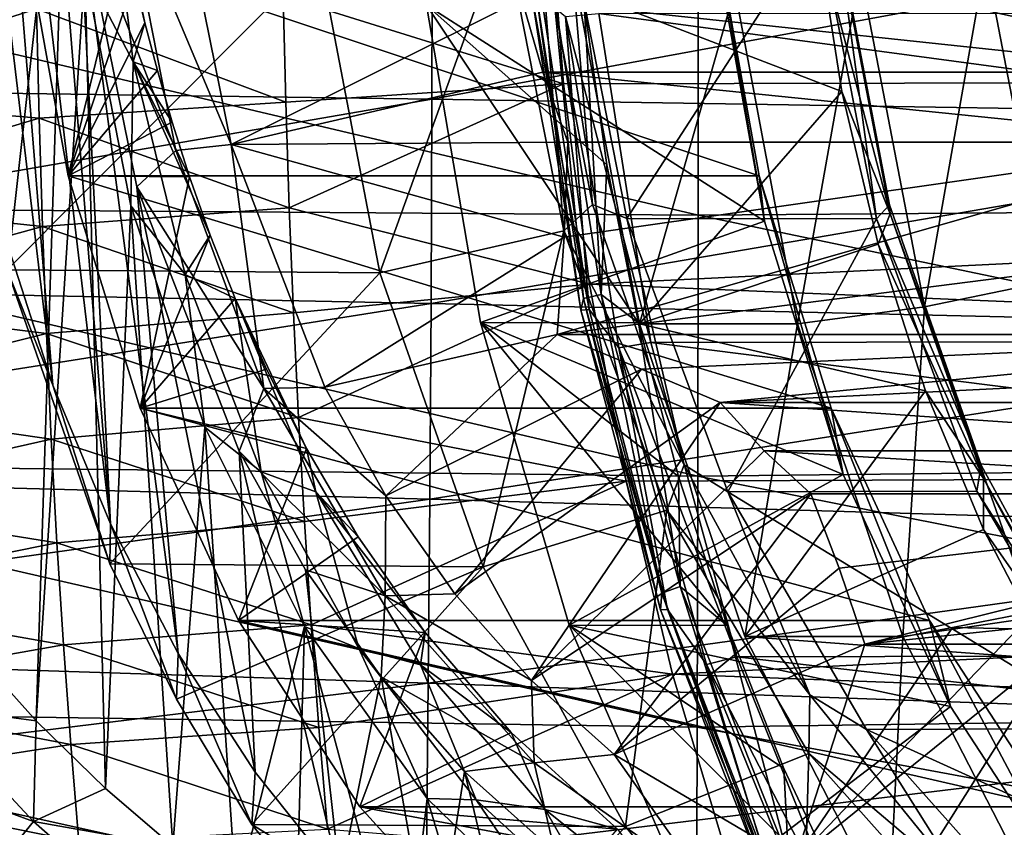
# Model space of a CAD drawing. Header units: metres. Extents: x -35 to 77, y -25 to 25.
# Tile 34 of 256: x -1.99 to 2.42, y -5.15 to -1.53. Entities that reach past the tile are written whole.
import ezdxf

# ---------------------------------------------------------------- set-up
doc = ezdxf.new("R2010")
doc.units = ezdxf.units.M
doc.layers.add('solid_500435', color=7, linetype='CONTINUOUS')

msp = doc.modelspace()

# ---------------------------------------------------------------- linework, layer by layer
at = {"layer": 'solid_500435'}
for points in [[(-1.580331, -3.790331, 6.530511), (-2.235022, 1.699468, 7.185203), (-2.083113, 2.388151, 7.033294)], [(-1.720608, -1.000803, 6.670788), (-1.580331, -3.790331, 6.530511), (-2.083113, 2.388151, 7.033294)], [(-1.838683, -3.168733, 6.788864), (-2.334925, 0.992428, 7.285106), (-2.235022, 1.699468, 7.185203)], [(-1.580331, -3.790331, 6.530511), (-1.838683, -3.168733, 6.788864), (-2.235022, 1.699468, 7.185203)], [(-1.838683, -3.168733, 6.788864), (-2.048816, -2.515105, 6.998997), (-2.334925, 0.992428, 7.285106)], [(19.535913, -1.782842, 37.032627), (19.445436, 0, 37.123108), (0.377111, -0.912021, 18.007666)], [(-3.526609, -1.824704, 9.11589), (-3.657759, -1.220413, 9.269419), (-1.768643, -0.209198, 7.41775)], [(-3.30804, -2.490993, 8.872646), (-3.526609, -1.824704, 9.11589), (-1.768643, -0.209198, 7.41775)], [(-3.158542, -2.843615, 8.71009), (-3.30804, -2.490993, 8.872646), (-1.768643, -0.209198, 7.41775)], [(-2.979043, -3.206038, 8.51717), (-3.158542, -2.843615, 8.71009), (-1.768643, -0.209198, 7.41775)], [(-2.766849, -3.575049, 8.29131), (-2.979043, -3.206038, 8.51717), (-1.768643, -0.209198, 7.41775)], [(-2.514502, -3.95102, 8.02504), (-2.766849, -3.575049, 8.29131), (-1.768643, -0.209198, 7.41775)], [(-2.227331, -4.32167, 7.724144), (-2.514502, -3.95102, 8.02504), (-1.768643, -0.209198, 7.41775)], [(-1.913185, -4.671844, 7.397029), (-2.227331, -4.32167, 7.724144), (-1.768643, -0.209198, 7.41775)], [(-1.694274, -1.307216, 7.302719), (-1.913185, -4.671844, 7.397029), (-1.768643, -0.209198, 7.41775)], [(-1.59575, -0.743012, 7.252604), (-1.478656, -1.720614, 7.097394), (-1.694274, -1.307216, 7.302719)], [(-1.425795, -1.546751, 7.082649), (-1.478656, -1.720614, 7.097394), (-1.59575, -0.743012, 7.252604)], [(-1.472809, -1.350406, 7.129663), (-1.425795, -1.546751, 7.082649), (-1.59575, -0.743012, 7.252604)], [(-4.88274, -0.915479, -7.483496), (-4.88391, -1.823077, -7.312884), (-0.139141, -0.948923, -7.864017)], [(-1.516049, -0.957761, 6.514418), (-1.277243, -0.917652, 6.416893), (-1.040313, -2.091917, 6.179963)], [(-1.040313, -2.091917, 6.179963), (-1.277243, -0.917652, 6.416893), (0.260711, -1.441242, 5.914215)], [(-0.806391, -1.427467, 16.693401), (0.447659, -1.81918, 17.937117), (0.377111, -0.912021, 18.007666)], [(19.535913, -1.782842, 37.032627), (0.377111, -0.912021, 18.007666), (0.447659, -1.81918, 17.937117)], [(-4.88391, -1.823077, -7.312884), (-0.141243, -1.888648, -7.687071), (-0.139141, -0.948923, -7.864017)], [(-1.516049, -0.957761, 6.514418), (-1.287493, -2.117548, 6.285861), (-1.720608, -1.000803, 6.670788)], [(-1.516049, -0.957761, 6.514418), (-1.040313, -2.091917, 6.179963), (-1.287493, -2.117548, 6.285861)], [(4.74896, -0.988799, -8.193826), (-0.139141, -0.948923, -7.864017), (-0.141243, -1.888648, -7.687071)], [(-1.720608, -1.000803, 6.670788), (-1.277108, -4.370461, 6.227289), (-1.580331, -3.790331, 6.530511)], [(-1.462226, -2.281398, 6.412406), (-1.277108, -4.370461, 6.227289), (-1.720608, -1.000803, 6.670788)], [(-1.287493, -2.117548, 6.285861), (-1.462226, -2.281398, 6.412406), (-1.720608, -1.000803, 6.670788)], [(4.741725, -1.966468, -8.006136), (4.74896, -0.988799, -8.193826), (-0.141243, -1.888648, -7.687071)], [(0.578107, -2.360464, 9.354637), (0.4709, -1.0976, 9.673978), (0.336809, -1.104284, 9.595936)], [(0.73186, -2.423263, 9.413016), (1.587417, -1.0976, 10.790494), (0.4709, -1.0976, 9.673978)], [(0.578107, -2.360464, 9.354637), (0.73186, -2.423263, 9.413016), (0.4709, -1.0976, 9.673978)], [(1.848465, -2.423576, 10.529447), (1.587417, -1.0976, 10.790494), (0.73186, -2.423263, 9.413016)], [(1.666319, -1.104564, 10.92779), (1.587417, -1.0976, 10.790494), (1.848465, -2.423576, 10.529447)], [(-1.965914, -1.136058, 7.622768), (1.126963, -1.131588, 10.717075), (1.324062, -2.232309, 10.519977)], [(-1.769442, -2.231214, 7.426296), (-1.512103, -1.172243, 7.168957), (-1.965914, -1.136058, 7.622768)], [(-1.769442, -2.231214, 7.426296), (-1.965914, -1.136058, 7.622768), (1.324062, -2.232309, 10.519977)], [(-0.373989, -2.666109, 9.53907), (0.182599, -1.122545, 9.594854), (-0.646532, -1.247273, 9.811614)], [(0.44949, -2.478337, 9.327963), (0.182599, -1.122545, 9.594854), (-0.373989, -2.666109, 9.53907)], [(0.336809, -1.104284, 9.595936), (0.182599, -1.122545, 9.594854), (0.44949, -2.478337, 9.327963)], [(0.578107, -2.360464, 9.354637), (0.336809, -1.104284, 9.595936), (0.44949, -2.478337, 9.327963)], [(1.126963, -1.131588, 10.717075), (1.133771, -1.239336, 11.594151), (1.348104, -2.434051, 11.379818)], [(1.324062, -2.232309, 10.519977), (1.126963, -1.131588, 10.717075), (1.348104, -2.434051, 11.379818)], [(1.910224, -2.401662, 10.839948), (1.582941, -1.149232, 11.218975), (1.664714, -1.123558, 11.085458)], [(1.907678, -2.361061, 10.68643), (1.664714, -1.123558, 11.085458), (1.666319, -1.104564, 10.92779)], [(1.907678, -2.361061, 10.68643), (1.910224, -2.401662, 10.839948), (1.664714, -1.123558, 11.085458)], [(1.907678, -2.361061, 10.68643), (1.666319, -1.104564, 10.92779), (1.848465, -2.423576, 10.529447)], [(-1.769442, -2.231214, 7.426296), (-1.472809, -1.350406, 7.129663), (-1.512103, -1.172243, 7.168957)], [(1.693944, -1.853516, 11.107973), (0.507571, -1.396945, 12.220785), (1.582941, -1.149232, 11.218975)], [(1.910224, -2.401662, 10.839948), (1.693944, -1.853516, 11.107973), (1.582941, -1.149232, 11.218975)], [(-4.101823, -1.192151, -10.44893), (1.050993, -1.211408, -10.847936), (1.05015, -2.408566, -10.640828)], [(-4.101542, -2.370153, -10.243403), (-4.101823, -1.192151, -10.44893), (1.05015, -2.408566, -10.640828)], [(1.05015, -2.408566, -10.640828), (1.050993, -1.211408, -10.847936), (6.375257, -2.367556, -10.99577)], [(1.050993, -1.211408, -10.847936), (6.381038, -1.19039, -11.192891), (6.375257, -2.367556, -10.99577)], [(-2.043026, -2.652939, 7.877097), (-0.646532, -1.247273, 9.811614), (-2.312041, -1.247273, 8.146105)], [(-2.043026, -2.652939, 7.877097), (-0.373989, -2.666109, 9.53907), (-0.646532, -1.247273, 9.811614)], [(1.348104, -2.434051, 11.379818), (1.133771, -1.239336, 11.594151), (-0.165391, -1.467354, 12.893312)], [(2.064145, -2.817736, 12.540996), (2.337459, -1.265673, 12.949847), (1.776101, -1.318212, 12.829039)], [(2.064145, -2.817736, 12.540996), (2.614022, -2.705433, 12.673284), (2.337459, -1.265673, 12.949847)], [(2.614022, -2.705433, 12.673284), (2.814323, -1.247273, 13.272469), (2.337459, -1.265673, 12.949847)], [(-1.694274, -1.307216, 7.302719), (-1.601478, -4.97504, 7.074094), (-1.913185, -4.671844, 7.397029)], [(-1.694274, -1.307216, 7.302719), (-1.488541, -2.366229, 7.057768), (-1.601478, -4.97504, 7.074094)], [(-1.478656, -1.720614, 7.097394), (-1.488541, -2.366229, 7.057768), (-1.694274, -1.307216, 7.302719)], [(1.776101, -1.318212, 12.829039), (1.214677, -1.396945, 12.927892), (1.495911, -2.895166, 12.646659)], [(2.064145, -2.817736, 12.540996), (1.776101, -1.318212, 12.829039), (1.495911, -2.895166, 12.646659)], [(-1.769442, -2.231214, 7.426296), (-1.425795, -1.546751, 7.082649), (-1.472809, -1.350406, 7.129663)], [(-1.910997, -1.484074, 15.553408), (-3.1126, -1.405453, 14.514616), (-3.103636, -1.869948, 14.426793)], [(0.308007, -1.43103, 14.293084), (0.525014, -2.832556, 14.076077), (0.324365, -1.405274, 14.050258)], [(0.324365, -1.405274, 14.050258), (0.537579, -2.781543, 13.837043), (0.401458, -1.396194, 13.817051)], [(0.525014, -2.832556, 14.076077), (0.537579, -2.781543, 13.837043), (0.324365, -1.405274, 14.050258)], [(0.541017, -1.462662, 13.601118), (0.401458, -1.396194, 13.817051), (0.616708, -2.762625, 13.601801)], [(0.537579, -2.781543, 13.837043), (0.616708, -2.762625, 13.601801), (0.401458, -1.396194, 13.817051)], [(0.788803, -2.895162, 11.939552), (1.214677, -1.396945, 12.927892), (0.507571, -1.396945, 12.220785)], [(0.788803, -2.895162, 11.939552), (0.507571, -1.396945, 12.220785), (1.693944, -1.853516, 11.107973)], [(1.495911, -2.895166, 12.646659), (1.214677, -1.396945, 12.927892), (0.788803, -2.895162, 11.939552)], [(-1.910997, -1.484074, 15.553408), (-0.794728, -1.901844, 16.610983), (-0.806391, -1.427467, 16.693401)], [(-1.040313, -2.091917, 6.179963), (0.260711, -1.441242, 5.914215), (0.35481, -1.767368, 5.820116)], [(-0.806391, -1.427467, 16.693401), (-0.794728, -1.901844, 16.610983), (0.447659, -1.81918, 17.937117)], [(0.260711, -1.441242, 5.914215), (3.224993, -1.441242, 8.878496), (3.319092, -1.767368, 8.784397)], [(0.35481, -1.767368, 5.820116), (0.260711, -1.441242, 5.914215), (3.319092, -1.767368, 8.784397)], [(0.348984, -1.429139, 14.535367), (0.562424, -2.829704, 14.321927), (0.308007, -1.43103, 14.293084)], [(0.562424, -2.829704, 14.321927), (0.525014, -2.832556, 14.076077), (0.308007, -1.43103, 14.293084)], [(0.45701, -1.51812, 14.750425), (0.562424, -2.829704, 14.321927), (0.348984, -1.429139, 14.535367)], [(-1.89966, -1.973542, 15.459927), (-1.910997, -1.484074, 15.553408), (-3.103636, -1.869948, 14.426793)], [(-1.89966, -1.973542, 15.459927), (-0.794728, -1.901844, 16.610983), (-1.910997, -1.484074, 15.553408)], [(-0.165391, -1.467354, 12.893312), (0.541017, -1.462662, 13.601118), (0.642294, -2.182714, 13.499842)], [(-0.165391, -1.467354, 12.893312), (0.642294, -2.182714, 13.499842), (0.783207, -2.889309, 13.358929)], [(0.076257, -2.888344, 12.651665), (-0.165391, -1.467354, 12.893312), (0.783207, -2.889309, 13.358929)], [(1.348104, -2.434051, 11.379818), (-0.165391, -1.467354, 12.893312), (0.076257, -2.888344, 12.651665)], [(0.642294, -2.182714, 13.499842), (0.541017, -1.462662, 13.601118), (0.616708, -2.762625, 13.601801)], [(0.605387, -1.505457, 14.943873), (11.220165, -1.49673, 25.56048), (11.451563, -2.961374, 25.329082)], [(0.45701, -1.51812, 14.750425), (0.605387, -1.505457, 14.943873), (0.839486, -2.978262, 14.709775)], [(0.45701, -1.51812, 14.750425), (0.839486, -2.978262, 14.709775), (0.695744, -3.002557, 14.511691)], [(0.45701, -1.51812, 14.750425), (0.695744, -3.002557, 14.511691), (0.562424, -2.829704, 14.321927)], [(0.839486, -2.978262, 14.709775), (0.605387, -1.505457, 14.943873), (11.451563, -2.961374, 25.329082)], [(-1.769442, -2.231214, 7.426296), (-1.369865, -1.760522, 7.026719), (-1.425795, -1.546751, 7.082649)], [(-1.425795, -1.546751, 7.082649), (-1.369865, -1.760522, 7.026719), (-1.478656, -1.720614, 7.097394)], [(-1.769442, -2.231214, 7.426296), (-1.303614, -1.990685, 6.960469), (-1.369865, -1.760522, 7.026719)], [(-1.478656, -1.720614, 7.097394), (-1.245388, -2.673306, 6.827798), (-1.488541, -2.366229, 7.057768)], [(-1.133712, -2.496799, 6.790566), (-1.245388, -2.673306, 6.827798), (-1.478656, -1.720614, 7.097394)], [(-1.225682, -2.235916, 6.882537), (-1.133712, -2.496799, 6.790566), (-1.478656, -1.720614, 7.097394)], [(-1.303614, -1.990685, 6.960469), (-1.225682, -2.235916, 6.882537), (-1.478656, -1.720614, 7.097394)], [(-1.369865, -1.760522, 7.026719), (-1.303614, -1.990685, 6.960469), (-1.478656, -1.720614, 7.097394)], [(-1.040313, -2.091917, 6.179963), (0.35481, -1.767368, 5.820116), (0.467682, -2.081354, 5.707244)], [(0.35481, -1.767368, 5.820116), (3.319092, -1.767368, 8.784397), (3.431963, -2.081354, 8.671525)], [(0.467682, -2.081354, 5.707244), (0.35481, -1.767368, 5.820116), (3.431963, -2.081354, 8.671525)], [(19.535913, -1.782842, 37.032627), (0.447659, -1.81918, 17.937117), (0.56482, -2.716643, 17.819956)], [(19.80369, -3.521194, 36.764854), (19.535913, -1.782842, 37.032627), (0.56482, -2.716643, 17.819956)], [(-4.88391, -1.823077, -7.312884), (-4.885661, -2.707593, -7.0313), (-0.141243, -1.888648, -7.687071)], [(-0.794728, -1.901844, 16.610983), (-0.779443, -2.374753, 16.504887), (0.447659, -1.81918, 17.937117)], [(-0.779443, -2.374753, 16.504887), (0.56482, -2.716643, 17.819956), (0.447659, -1.81918, 17.937117)], [(-4.885661, -2.707593, -7.0313), (-0.14494, -2.803912, -7.394798), (-0.141243, -1.888648, -7.687071)], [(-1.89966, -1.973542, 15.459927), (-3.103636, -1.869948, 14.426793), (-3.091869, -2.330589, 14.314438)], [(4.741725, -1.966468, -8.006136), (-0.141243, -1.888648, -7.687071), (-0.14494, -2.803912, -7.394798)], [(0.788803, -2.895162, 11.939552), (1.693944, -1.853516, 11.107973), (1.856269, -2.537583, 10.945647)], [(1.910224, -2.401662, 10.839948), (1.856269, -2.537583, 10.945647), (1.693944, -1.853516, 11.107973)], [(-1.89966, -1.973542, 15.459927), (-0.779443, -2.374753, 16.504887), (-0.794728, -1.901844, 16.610983)], [(-1.884904, -2.458459, 15.340369), (-1.89966, -1.973542, 15.459927), (-3.091869, -2.330589, 14.314438)], [(-1.884904, -2.458459, 15.340369), (-0.779443, -2.374753, 16.504887), (-1.89966, -1.973542, 15.459927)], [(4.729369, -2.917036, -7.69594), (4.741725, -1.966468, -8.006136), (-0.14494, -2.803912, -7.394798)], [(-1.769442, -2.231214, 7.426296), (-1.225682, -2.235916, 6.882537), (-1.303614, -1.990685, 6.960469)], [(-1.287493, -2.117548, 6.285861), (-1.040313, -2.091917, 6.179963), (-0.893423, -3.184788, 5.891792)], [(-1.040313, -2.091917, 6.179963), (0.467682, -2.081354, 5.707244), (0.451242, -2.507065, 5.589268)], [(-0.619708, -3.177531, 5.759357), (-1.040313, -2.091917, 6.179963), (0.451242, -2.507065, 5.589268)], [(-0.893423, -3.184788, 5.891792), (-1.040313, -2.091917, 6.179963), (-0.619708, -3.177531, 5.759357)], [(0.419809, -2.942454, 5.453991), (3.431963, -2.081354, 8.671525), (3.813155, -2.508815, 8.950764)], [(0.451242, -2.507065, 5.589268), (3.431963, -2.081354, 8.671525), (0.419809, -2.942454, 5.453991)], [(0.451242, -2.507065, 5.589268), (0.467682, -2.081354, 5.707244), (3.431963, -2.081354, 8.671525)], [(-1.287493, -2.117548, 6.285861), (-0.893423, -3.184788, 5.891792), (-1.462226, -2.281398, 6.412406)], [(0.783207, -2.889309, 13.358929), (0.642294, -2.182714, 13.499842), (0.616708, -2.762625, 13.601801)], [(-1.44724, -3.271494, 7.104094), (-1.225682, -2.235916, 6.882537), (-1.769442, -2.231214, 7.426296)], [(-1.769442, -2.231214, 7.426296), (1.324062, -2.232309, 10.519977), (1.646582, -3.272138, 10.197457)], [(-1.44724, -3.271494, 7.104094), (-1.769442, -2.231214, 7.426296), (1.646582, -3.272138, 10.197457)], [(-1.44724, -3.271494, 7.104094), (-1.133712, -2.496799, 6.790566), (-1.225682, -2.235916, 6.882537)], [(1.324062, -2.232309, 10.519977), (1.348104, -2.434051, 11.379818), (1.699597, -3.568903, 11.028325)], [(1.646582, -3.272138, 10.197457), (1.324062, -2.232309, 10.519977), (1.699597, -3.568903, 11.028325)], [(-1.462226, -2.281398, 6.412406), (-0.932916, -4.902109, 5.883097), (-1.277108, -4.370461, 6.227289)], [(-1.462226, -2.281398, 6.412406), (-1.00355, -3.465328, 5.953731), (-0.932916, -4.902109, 5.883097)], [(-0.893423, -3.184788, 5.891792), (-1.00355, -3.465328, 5.953731), (-1.462226, -2.281398, 6.412406)], [(-1.884904, -2.458459, 15.340369), (-3.091869, -2.330589, 14.314438), (-3.077192, -2.786356, 14.177857)], [(-4.101542, -2.370153, -10.243403), (1.05015, -2.408566, -10.640828), (1.048684, -3.576545, -10.299161)], [(-4.10088, -3.518951, -9.904765), (-4.101542, -2.370153, -10.243403), (1.048684, -3.576545, -10.299161)], [(-1.884904, -2.458459, 15.340369), (-0.760331, -2.84594, 16.374958), (-0.779443, -2.374753, 16.504887)], [(-1.488541, -2.366229, 7.057768), (-1.300854, -5.233172, 6.763911), (-1.601478, -4.97504, 7.074094)], [(-1.488541, -2.366229, 7.057768), (-1.157855, -3.357521, 6.690372), (-1.300854, -5.233172, 6.763911)], [(-1.245388, -2.673306, 6.827798), (-1.157855, -3.357521, 6.690372), (-1.488541, -2.366229, 7.057768)], [(-0.779443, -2.374753, 16.504887), (-0.760331, -2.84594, 16.374958), (0.56482, -2.716643, 17.819956)], [(0.578107, -2.360464, 9.354637), (0.44949, -2.478337, 9.327963), (0.988059, -3.525932, 8.944686)], [(0.578107, -2.360464, 9.354637), (0.988059, -3.525932, 8.944686), (0.73186, -2.423263, 9.413016)], [(1.05015, -2.408566, -10.640828), (6.375257, -2.367556, -10.99577), (6.365582, -3.517842, -10.670118)], [(1.907678, -2.361061, 10.68643), (1.848465, -2.423576, 10.529447), (2.317734, -3.526824, 10.276375)], [(1.907678, -2.361061, 10.68643), (2.317734, -3.526824, 10.276375), (1.910224, -2.401662, 10.839948)], [(1.848465, -2.423576, 10.529447), (0.73186, -2.423263, 9.413016), (1.182762, -3.646225, 8.962115)], [(0.988059, -3.525932, 8.944686), (1.182762, -3.646225, 8.962115), (0.73186, -2.423263, 9.413016)], [(1.048684, -3.576545, -10.299161), (1.05015, -2.408566, -10.640828), (6.365582, -3.517842, -10.670118)], [(2.298366, -3.644277, 10.079544), (1.848465, -2.423576, 10.529447), (1.182762, -3.646225, 8.962115)], [(2.317734, -3.526824, 10.276375), (1.848465, -2.423576, 10.529447), (2.298366, -3.644277, 10.079544)], [(1.910224, -2.401662, 10.839948), (2.327331, -3.587471, 10.42284), (1.856269, -2.537583, 10.945647)], [(2.317734, -3.526824, 10.276375), (2.327331, -3.587471, 10.42284), (1.910224, -2.401662, 10.839948)], [(-1.866654, -2.937716, 15.19511), (-1.884904, -2.458459, 15.340369), (-3.077192, -2.786356, 14.177857)], [(-1.866654, -2.937716, 15.19511), (-0.760331, -2.84594, 16.374958), (-1.884904, -2.458459, 15.340369)], [(1.699597, -3.568903, 11.028325), (1.348104, -2.434051, 11.379818), (0.076257, -2.888344, 12.651665)], [(-1.44724, -3.271494, 7.104094), (-1.021985, -2.781108, 6.67884), (-1.133712, -2.496799, 6.790566)], [(-1.133712, -2.496799, 6.790566), (-1.021985, -2.781108, 6.67884), (-1.245388, -2.673306, 6.827798)], [(-0.619708, -3.177531, 5.759357), (0.451242, -2.507065, 5.589268), (0.419809, -2.942454, 5.453991)], [(0.44949, -2.478337, 9.327963), (-0.373989, -2.666109, 9.53907), (0.089046, -3.982488, 9.076035)], [(0.91064, -3.729094, 8.866814), (0.44949, -2.478337, 9.327963), (0.089046, -3.982488, 9.076035)], [(0.419809, -2.942454, 5.453991), (3.813155, -2.508815, 8.950764), (4.27108, -2.942454, 9.305263)], [(0.988059, -3.525932, 8.944686), (0.44949, -2.478337, 9.327963), (0.91064, -3.729094, 8.866814)], [(-2.043026, -2.652939, 7.877097), (-2.048816, -2.515105, 6.998997), (-1.838683, -3.168733, 6.788864)], [(0.788803, -2.895162, 11.939552), (1.856269, -2.537583, 10.945647), (2.068158, -3.194015, 10.733758)], [(2.327331, -3.587471, 10.42284), (2.068158, -3.194015, 10.733758), (1.856269, -2.537583, 10.945647)], [(-2.043026, -2.652939, 7.877097), (-1.838683, -3.168733, 6.788864), (-1.582211, -3.969486, 7.416276)], [(-2.043026, -2.652939, 7.877097), (-1.582211, -3.969486, 7.416276), (-0.373989, -2.666109, 9.53907)], [(-1.582211, -3.969486, 7.416276), (0.089046, -3.982488, 9.076035), (-0.373989, -2.666109, 9.53907)], [(-1.245388, -2.673306, 6.827798), (-0.905428, -3.556996, 6.454181), (-1.157855, -3.357521, 6.690372)], [(-1.021985, -2.781108, 6.67884), (-0.905428, -3.556996, 6.454181), (-1.245388, -2.673306, 6.827798)], [(-4.885661, -2.707593, -7.0313), (-4.887813, -3.554099, -6.641375), (-0.14494, -2.803912, -7.394798)], [(-0.760331, -2.84594, 16.374958), (-0.737602, -3.314611, 16.220673), (0.56482, -2.716643, 17.819956)], [(-0.737602, -3.314611, 16.220673), (0.727971, -3.599624, 17.656805), (0.56482, -2.716643, 17.819956)], [(19.80369, -3.521194, 36.764854), (0.56482, -2.716643, 17.819956), (0.727971, -3.599624, 17.656805)], [(2.064145, -2.817736, 12.540996), (2.553513, -4.208977, 12.051627), (2.614022, -2.705433, 12.673284)], [(0.537579, -2.781543, 13.837043), (0.888043, -4.100401, 13.48658), (0.616708, -2.762625, 13.601801)], [(0.783207, -2.889309, 13.358929), (0.616708, -2.762625, 13.601801), (0.970355, -4.070168, 13.248154)], [(0.888043, -4.100401, 13.48658), (0.970355, -4.070168, 13.248154), (0.616708, -2.762625, 13.601801)], [(-4.887813, -3.554099, -6.641375), (-0.15035, -3.679722, -6.98972), (-0.14494, -2.803912, -7.394798)], [(-1.866654, -2.937716, 15.19511), (-3.077192, -2.786356, 14.177857), (-3.0595, -3.236409, 14.017456)], [(-1.44724, -3.271494, 7.104094), (-0.881729, -3.097978, 6.538583), (-1.021985, -2.781108, 6.67884)], [(-1.021985, -2.781108, 6.67884), (-0.660325, -3.646236, 6.282643), (-0.905428, -3.556996, 6.454181)], [(-0.702299, -3.453264, 6.359154), (-0.660325, -3.646236, 6.282643), (-1.021985, -2.781108, 6.67884)], [(-0.881729, -3.097978, 6.538583), (-0.702299, -3.453264, 6.359154), (-1.021985, -2.781108, 6.67884)], [(4.729369, -2.917036, -7.69594), (-0.14494, -2.803912, -7.394798), (-0.15035, -3.679722, -6.98972)], [(0.525014, -2.832556, 14.076077), (0.881717, -4.17568, 13.719375), (0.537579, -2.781543, 13.837043)], [(0.881717, -4.17568, 13.719375), (0.888043, -4.100401, 13.48658), (0.537579, -2.781543, 13.837043)], [(2.064145, -2.817736, 12.540996), (1.495911, -2.895166, 12.646659), (1.967012, -4.294775, 12.175557)], [(2.064145, -2.817736, 12.540996), (1.967012, -4.294775, 12.175557), (2.553513, -4.208977, 12.051627)], [(-1.866654, -2.937716, 15.19511), (-0.737602, -3.314611, 16.220673), (-0.760331, -2.84594, 16.374958)], [(0.562424, -2.829704, 14.321927), (0.913414, -4.173694, 13.970937), (0.525014, -2.832556, 14.076077)], [(0.913414, -4.173694, 13.970937), (0.881717, -4.17568, 13.719375), (0.525014, -2.832556, 14.076077)], [(0.695744, -3.002557, 14.511691), (0.913414, -4.173694, 13.970937), (0.562424, -2.829704, 14.321927)], [(0.076257, -2.888344, 12.651665), (0.783207, -2.889309, 13.358929), (0.962886, -3.57809, 13.17925)], [(0.076257, -2.888344, 12.651665), (0.962886, -3.57809, 13.17925), (1.180224, -4.244811, 12.961911)], [(0.472755, -4.243649, 12.255167), (0.076257, -2.888344, 12.651665), (1.180224, -4.244811, 12.961911)], [(1.699597, -3.568903, 11.028325), (0.076257, -2.888344, 12.651665), (0.472755, -4.243649, 12.255167)], [(0.962886, -3.57809, 13.17925), (0.783207, -2.889309, 13.358929), (0.970355, -4.070168, 13.248154)], [(1.259911, -4.294787, 11.468445), (0.788803, -2.895162, 11.939552), (2.068158, -3.194015, 10.733758)], [(1.495911, -2.895166, 12.646659), (0.788803, -2.895162, 11.939552), (1.259911, -4.294787, 11.468445)], [(1.967012, -4.294775, 12.175557), (1.495911, -2.895166, 12.646659), (1.259911, -4.294787, 11.468445)], [(-1.84487, -3.410301, 15.024681), (-1.866654, -2.937716, 15.19511), (-3.0595, -3.236409, 14.017456)], [(-1.84487, -3.410301, 15.024681), (-0.737602, -3.314611, 16.220673), (-1.866654, -2.937716, 15.19511)], [(-0.347155, -3.664125, 5.486805), (-0.619708, -3.177531, 5.759357), (0.419809, -2.942454, 5.453991)], [(-0.347155, -3.664125, 5.486805), (0.419809, -2.942454, 5.453991), (0.796782, -3.09699, 5.244156)], [(4.711722, -3.824875, -7.265837), (4.729369, -2.917036, -7.69594), (-0.15035, -3.679722, -6.98972)], [(0.796782, -3.09699, 5.244156), (0.419809, -2.942454, 5.453991), (4.27108, -2.942454, 9.305263)], [(0.796782, -3.09699, 5.244156), (4.27108, -2.942454, 9.305263), (1.149031, -3.247235, 5.025895)], [(1.149031, -3.247235, 5.025895), (4.27108, -2.942454, 9.305263), (4.156381, -3.095731, 8.608538)], [(0.695744, -3.002557, 14.511691), (0.839486, -2.978262, 14.709775), (1.224005, -4.38647, 14.325255)], [(0.839486, -2.978262, 14.709775), (11.451563, -2.961374, 25.329082), (11.83171, -4.362533, 24.948935)], [(1.224005, -4.38647, 14.325255), (0.839486, -2.978262, 14.709775), (11.83171, -4.362533, 24.948935)], [(0.695744, -3.002557, 14.511691), (1.224005, -4.38647, 14.325255), (1.087745, -4.420377, 14.119691)], [(0.695744, -3.002557, 14.511691), (1.087745, -4.420377, 14.119691), (0.913414, -4.173694, 13.970937)], [(-1.44724, -3.271494, 7.104094), (-0.702299, -3.453264, 6.359154), (-0.881729, -3.097978, 6.538583)], [(-0.037869, -4.104106, 5.177518), (-0.347155, -3.664125, 5.486805), (0.796782, -3.09699, 5.244156)], [(-0.037869, -4.104106, 5.177518), (0.796782, -3.09699, 5.244156), (1.149031, -3.247235, 5.025895)], [(1.149031, -3.247235, 5.025895), (4.156381, -3.095731, 8.608538), (4.113312, -3.247235, 7.990176)], [(-1.582211, -3.969486, 7.416276), (-1.838683, -3.168733, 6.788864), (-1.580331, -3.790331, 6.530511)], [(-0.893423, -3.184788, 5.891792), (-0.351065, -4.112837, 5.349433), (-1.00355, -3.465328, 5.953731)], [(-0.893423, -3.184788, 5.891792), (-0.619708, -3.177531, 5.759357), (-0.347155, -3.664125, 5.486805)], [(-0.893423, -3.184788, 5.891792), (-0.347155, -3.664125, 5.486805), (-0.351065, -4.112837, 5.349433)], [(1.259911, -4.294787, 11.468445), (2.068158, -3.194015, 10.733758), (2.327335, -3.815707, 10.474582)], [(2.327331, -3.587471, 10.42284), (2.327335, -3.815707, 10.474582), (2.068158, -3.194015, 10.733758)], [(-1.84487, -3.410301, 15.024681), (-3.0595, -3.236409, 14.017456), (-3.03869, -3.679929, 13.833648)], [(0.30435, -4.492169, 4.8353), (-0.037869, -4.104106, 5.177518), (1.149031, -3.247235, 5.025895)], [(0.30435, -4.492169, 4.8353), (1.149031, -3.247235, 5.025895), (1.345826, -3.46313, 4.8291)], [(1.149031, -3.247235, 5.025895), (4.113312, -3.247235, 7.990176), (4.310107, -3.46313, 7.793381)], [(1.345826, -3.46313, 4.8291), (1.149031, -3.247235, 5.025895), (4.310107, -3.46313, 7.793381)], [(-1.007037, -4.223687, 6.663891), (-0.702299, -3.453264, 6.359154), (-1.44724, -3.271494, 7.104094)], [(-1.44724, -3.271494, 7.104094), (1.646582, -3.272138, 10.197457), (2.085724, -4.222713, 9.758315)], [(-1.007037, -4.223687, 6.663891), (-1.44724, -3.271494, 7.104094), (2.085724, -4.222713, 9.758315)], [(1.646582, -3.272138, 10.197457), (1.699597, -3.568903, 11.028325), (2.179818, -4.607658, 10.548104)], [(2.085724, -4.222713, 9.758315), (1.646582, -3.272138, 10.197457), (2.179818, -4.607658, 10.548104)], [(-1.84487, -3.410301, 15.024681), (-0.711277, -3.779901, 16.04175), (-0.737602, -3.314611, 16.220673)], [(-0.737602, -3.314611, 16.220673), (-0.711277, -3.779901, 16.04175), (0.727971, -3.599624, 17.656805)], [(-1.157855, -3.357521, 6.690372), (-1.017169, -5.448547, 6.47225), (-1.300854, -5.233172, 6.763911)], [(-1.157855, -3.357521, 6.690372), (-0.71158, -4.250273, 6.211036), (-1.017169, -5.448547, 6.47225)], [(-0.905428, -3.556996, 6.454181), (-0.71158, -4.250273, 6.211036), (-1.157855, -3.357521, 6.690372)], [(-1.819517, -3.87522, 14.829628), (-1.84487, -3.410301, 15.024681), (-3.03869, -3.679929, 13.833648)], [(-1.819517, -3.87522, 14.829628), (-0.711277, -3.779901, 16.04175), (-1.84487, -3.410301, 15.024681)], [(-1.007037, -4.223687, 6.663891), (-0.470731, -3.847883, 6.127585), (-0.702299, -3.453264, 6.359154)], [(-1.00355, -3.465328, 5.953731), (-0.551313, -5.379839, 5.501494), (-0.932916, -4.902109, 5.883097)], [(-1.00355, -3.465328, 5.953731), (-0.706265, -3.996098, 5.656446), (-0.551313, -5.379839, 5.501494)], [(-0.351065, -4.112837, 5.349433), (-0.706265, -3.996098, 5.656446), (-1.00355, -3.465328, 5.953731)], [(-0.702299, -3.453264, 6.359154), (-0.470731, -3.847883, 6.127585), (-0.660325, -3.646236, 6.282643)], [(0.30435, -4.492169, 4.8353), (1.345826, -3.46313, 4.8291), (1.554586, -3.655238, 4.620339)], [(1.345826, -3.46313, 4.8291), (4.310107, -3.46313, 7.793381), (4.518868, -3.655238, 7.584621)], [(1.554586, -3.655238, 4.620339), (1.345826, -3.46313, 4.8291), (4.518868, -3.655238, 7.584621)], [(-4.10088, -3.518951, -9.904765), (1.048684, -3.576545, -10.299161), (1.046548, -4.700455, -9.825902)], [(-4.099682, -4.623542, -9.436322), (-4.10088, -3.518951, -9.904765), (1.046548, -4.700455, -9.825902)], [(19.80369, -3.521194, 36.764854), (0.727971, -3.599624, 17.656805), (0.936242, -4.463417, 17.448534)], [(20.243843, -5.191264, 36.324699), (19.80369, -3.521194, 36.764854), (0.936242, -4.463417, 17.448534)], [(1.048684, -3.576545, -10.299161), (6.365582, -3.517842, -10.670118), (6.351986, -4.627603, -10.218331)], [(-4.887813, -3.554099, -6.641375), (-4.890035, -4.350053, -6.148957), (-0.15035, -3.679722, -6.98972)], [(-0.905428, -3.556996, 6.454181), (-0.467535, -4.34846, 5.986143), (-0.71158, -4.250273, 6.211036)], [(-0.660325, -3.646236, 6.282643), (-0.467535, -4.34846, 5.986143), (-0.905428, -3.556996, 6.454181)], [(2.179818, -4.607658, 10.548104), (1.699597, -3.568903, 11.028325), (0.472755, -4.243649, 12.255167)], [(0.988059, -3.525932, 8.944686), (0.91064, -3.729094, 8.866814), (1.55091, -4.5559, 8.381835)], [(0.988059, -3.525932, 8.944686), (1.55091, -4.5559, 8.381835), (1.182762, -3.646225, 8.962115)], [(2.317734, -3.526824, 10.276375), (2.298366, -3.644277, 10.079544), (2.880727, -4.557054, 9.713382)], [(2.317734, -3.526824, 10.276375), (2.880727, -4.557054, 9.713382), (2.327331, -3.587471, 10.42284)], [(-0.711277, -3.779901, 16.04175), (-0.681132, -4.242427, 15.837369), (0.727971, -3.599624, 17.656805)], [(-0.681132, -4.242427, 15.837369), (0.936242, -4.463417, 17.448534), (0.727971, -3.599624, 17.656805)], [(1.180224, -4.244811, 12.961911), (0.962886, -3.57809, 13.17925), (0.970355, -4.070168, 13.248154)], [(1.046548, -4.700455, -9.825902), (1.048684, -3.576545, -10.299161), (6.351986, -4.627603, -10.218331)], [(2.327331, -3.587471, 10.42284), (2.900005, -4.635417, 9.850166), (2.327335, -3.815707, 10.474582)], [(2.880727, -4.557054, 9.713382), (2.900005, -4.635417, 9.850166), (2.327331, -3.587471, 10.42284)], [(-0.660325, -3.646236, 6.282643), (-0.191488, -4.421254, 5.783393), (-0.467535, -4.34846, 5.986143)], [(-0.171541, -4.276257, 5.828395), (-0.191488, -4.421254, 5.783393), (-0.660325, -3.646236, 6.282643)], [(-0.470731, -3.847883, 6.127585), (-0.171541, -4.276257, 5.828395), (-0.660325, -3.646236, 6.282643)], [(0.675103, -4.823376, 4.464547), (0.30435, -4.492169, 4.8353), (1.554586, -3.655238, 4.620339)], [(0.675103, -4.823376, 4.464547), (1.554586, -3.655238, 4.620339), (1.681856, -3.988015, 4.358654)], [(2.918085, -4.707215, 9.459826), (2.298366, -3.644277, 10.079544), (1.182762, -3.646225, 8.962115)], [(2.918085, -4.707215, 9.459826), (1.182762, -3.646225, 8.962115), (1.804238, -4.710923, 8.340639)], [(1.55091, -4.5559, 8.381835), (1.804238, -4.710923, 8.340639), (1.182762, -3.646225, 8.962115)], [(1.681856, -3.988015, 4.358654), (1.554586, -3.655238, 4.620339), (4.518868, -3.655238, 7.584621)], [(1.681856, -3.988015, 4.358654), (4.518868, -3.655238, 7.584621), (1.797401, -4.328359, 4.076399)], [(1.797401, -4.328359, 4.076399), (4.518868, -3.655238, 7.584621), (5.044361, -3.989383, 7.719559)], [(2.880727, -4.557054, 9.713382), (2.298366, -3.644277, 10.079544), (2.918085, -4.707215, 9.459826)], [(-4.890035, -4.350053, -6.148957), (-0.157258, -4.503421, -6.477514), (-0.15035, -3.679722, -6.98972)], [(-1.819517, -3.87522, 14.829628), (-3.03869, -3.679929, 13.833648), (-3.014659, -4.116096, 13.626848)], [(-0.351065, -4.112837, 5.349433), (-0.347155, -3.664125, 5.486805), (-0.037869, -4.104106, 5.177518)], [(4.711722, -3.824875, -7.265837), (-0.15035, -3.679722, -6.98972), (-0.157258, -4.503421, -6.477514)], [(0.91064, -3.729094, 8.866814), (0.089046, -3.982488, 9.076035), (0.724777, -5.145823, 8.440305)], [(1.546241, -4.817989, 8.231213), (0.91064, -3.729094, 8.866814), (0.724777, -5.145823, 8.440305)], [(1.55091, -4.5559, 8.381835), (0.91064, -3.729094, 8.866814), (1.546241, -4.817989, 8.231213)], [(-1.819517, -3.87522, 14.829628), (-0.681132, -4.242427, 15.837369), (-0.711277, -3.779901, 16.04175)], [(-1.582211, -3.969486, 7.416276), (-1.580331, -3.790331, 6.530511), (-1.28476, -4.575318, 7.118824)], [(-1.28476, -4.575318, 7.118824), (-1.580331, -3.790331, 6.530511), (-1.277108, -4.370461, 6.227289)], [(4.689141, -4.676853, -6.721754), (4.711722, -3.824875, -7.265837), (-0.157258, -4.503421, -6.477514)], [(1.259911, -4.294787, 11.468445), (2.327335, -3.815707, 10.474582), (2.631083, -4.396018, 10.170834)], [(2.900005, -4.635417, 9.850166), (2.631083, -4.396018, 10.170834), (2.327335, -3.815707, 10.474582)], [(-1.790557, -4.331473, 14.610498), (-1.819517, -3.87522, 14.829628), (-3.014659, -4.116096, 13.626848)], [(-1.790557, -4.331473, 14.610498), (-0.681132, -4.242427, 15.837369), (-1.819517, -3.87522, 14.829628)], [(-1.007037, -4.223687, 6.663891), (-0.171541, -4.276257, 5.828395), (-0.470731, -3.847883, 6.127585)], [(-1.582211, -3.969486, 7.416276), (-1.28476, -4.575318, 7.118824), (0.089046, -3.982488, 9.076035)], [(-1.28476, -4.575318, 7.118824), (-0.946524, -5.137124, 6.780587), (0.089046, -3.982488, 9.076035)], [(-0.946524, -5.137124, 6.780587), (0.724777, -5.145823, 8.440305), (0.089046, -3.982488, 9.076035)], [(-0.706265, -3.996098, 5.656446), (-0.368951, -4.475965, 5.319131), (-0.551313, -5.379839, 5.501494)], [(-0.351065, -4.112837, 5.349433), (-0.368951, -4.475965, 5.319131), (-0.706265, -3.996098, 5.656446)], [(0.675103, -4.823376, 4.464547), (1.681856, -3.988015, 4.358654), (1.797401, -4.328359, 4.076399)], [(1.797401, -4.328359, 4.076399), (5.044361, -3.989383, 7.719559), (5.648672, -4.328359, 7.927671)], [(0.888043, -4.100401, 13.48658), (1.368523, -5.334628, 13.0061), (0.970355, -4.070168, 13.248154)], [(1.180224, -4.244811, 12.961911), (0.970355, -4.070168, 13.248154), (1.454863, -5.290948, 12.763646)], [(1.368523, -5.334628, 13.0061), (1.454863, -5.290948, 12.763646), (0.970355, -4.070168, 13.248154)], [(-1.790557, -4.331473, 14.610498), (-3.014659, -4.116096, 13.626848), (-2.987301, -4.544092, 13.397478)], [(-0.351065, -4.112837, 5.349433), (0.31588, -4.861136, 4.682488), (-0.368951, -4.475965, 5.319131)], [(-0.351065, -4.112837, 5.349433), (-0.037869, -4.104106, 5.177518), (0.30435, -4.492169, 4.8353)], [(-0.351065, -4.112837, 5.349433), (0.30435, -4.492169, 4.8353), (0.31588, -4.861136, 4.682488)], [(0.881717, -4.17568, 13.719375), (1.370761, -5.432711, 13.23033), (0.888043, -4.100401, 13.48658)], [(1.370761, -5.432711, 13.23033), (1.368523, -5.334628, 13.0061), (0.888043, -4.100401, 13.48658)], [(0.913414, -4.173694, 13.970937), (1.394935, -5.434238, 13.489416), (0.881717, -4.17568, 13.719375)], [(1.394935, -5.434238, 13.489416), (1.370761, -5.432711, 13.23033), (0.881717, -4.17568, 13.719375)], [(1.087745, -4.420377, 14.119691), (1.394935, -5.434238, 13.489416), (0.913414, -4.173694, 13.970937)], [(1.483197, -5.299491, 3.656452), (2.556853, -4.183133, 3.618073), (2.803613, -4.230949, 3.371313)], [(1.483197, -5.299491, 3.656452), (2.189702, -4.254724, 3.851237), (2.556853, -4.183133, 3.618073)], [(2.189702, -4.254724, 3.851237), (5.648672, -4.328359, 7.927671), (2.556853, -4.183133, 3.618073)], [(-1.007037, -4.223687, 6.663891), (2.085724, -4.222713, 9.758315), (2.62951, -5.058102, 9.214528)], [(-0.464158, -5.057295, 6.121013), (-0.171541, -4.276257, 5.828395), (-1.007037, -4.223687, 6.663891)], [(-0.464158, -5.057295, 6.121013), (-1.007037, -4.223687, 6.663891), (2.62951, -5.058102, 9.214528)], [(2.345609, -5.5088, 2.79404), (1.483197, -5.299491, 3.656452), (2.803613, -4.230949, 3.371313)], [(2.553513, -4.208977, 12.051627), (1.967012, -4.294775, 12.175557), (2.61197, -5.54818, 11.530599)], [(2.085724, -4.222713, 9.758315), (2.179818, -4.607658, 10.548104), (2.772049, -5.51705, 9.955873)], [(2.62951, -5.058102, 9.214528), (2.085724, -4.222713, 9.758315), (2.772049, -5.51705, 9.955873)], [(2.345609, -5.5088, 2.79404), (2.803613, -4.230949, 3.371313), (3.052325, -4.249703, 3.122601)], [(-1.790557, -4.331473, 14.610498), (-0.646895, -4.701577, 15.607114), (-0.681132, -4.242427, 15.837369)], [(-0.71158, -4.250273, 6.211036), (-0.750582, -5.630011, 6.198943), (-1.017169, -5.448547, 6.47225)], [(-0.71158, -4.250273, 6.211036), (-0.266695, -5.912999, 5.704576), (-0.750582, -5.630011, 6.198943)], [(-0.71158, -4.250273, 6.211036), (-0.161645, -5.019878, 5.632601), (-0.266695, -5.912999, 5.704576)], [(-0.467535, -4.34846, 5.986143), (-0.161645, -5.019878, 5.632601), (-0.71158, -4.250273, 6.211036)], [(-0.681132, -4.242427, 15.837369), (-0.646895, -4.701577, 15.607114), (0.936242, -4.463417, 17.448534)], [(0.472755, -4.243649, 12.255167), (1.180224, -4.244811, 12.961911), (1.433881, -4.885362, 12.708254)], [(0.472755, -4.243649, 12.255167), (1.433881, -4.885362, 12.708254), (1.722294, -5.495792, 12.419842)], [(1.016021, -5.49703, 11.711902), (0.472755, -4.243649, 12.255167), (1.722294, -5.495792, 12.419842)], [(2.179818, -4.607658, 10.548104), (0.472755, -4.243649, 12.255167), (1.016021, -5.49703, 11.711902)], [(1.433881, -4.885362, 12.708254), (1.180224, -4.244811, 12.961911), (1.454863, -5.290948, 12.763646)], [(1.483197, -5.299491, 3.656452), (1.797401, -4.328359, 4.076399), (2.189702, -4.254724, 3.851237)], [(2.189702, -4.254724, 3.851237), (1.797401, -4.328359, 4.076399), (5.648672, -4.328359, 7.927671)], [(2.345609, -5.5088, 2.79404), (3.052325, -4.249703, 3.122601), (3.271195, -4.400381, 2.769315)], [(-0.464158, -5.057295, 6.121013), (0.213032, -4.724894, 5.443822), (-0.171541, -4.276257, 5.828395)], [(-0.171541, -4.276257, 5.828395), (0.213032, -4.724894, 5.443822), (-0.191488, -4.421254, 5.783393)], [(1.967012, -4.294775, 12.175557), (1.259911, -4.294787, 11.468445), (1.904851, -5.548159, 10.823504)], [(1.904851, -5.548159, 10.823504), (1.259911, -4.294787, 11.468445), (2.631083, -4.396018, 10.170834)], [(2.61197, -5.54818, 11.530599), (1.967012, -4.294775, 12.175557), (1.904851, -5.548159, 10.823504)], [(-4.890035, -4.350053, -6.148957), (-4.891919, -5.084142, -5.56155), (-0.157258, -4.503421, -6.477514)], [(-1.757954, -4.778069, 14.367847), (-1.790557, -4.331473, 14.610498), (-2.987301, -4.544092, 13.397478)], [(-2.406122, -4.606496, 7.833757), (-2.227331, -4.32167, 7.724144), (-1.913185, -4.671844, 7.397029)], [(-1.757954, -4.778069, 14.367847), (-0.646895, -4.701577, 15.607114), (-1.790557, -4.331473, 14.610498)], [(-0.467535, -4.34846, 5.986143), (0.056996, -5.026793, 5.435778), (-0.161645, -5.019878, 5.632601)], [(-0.191488, -4.421254, 5.783393), (0.056996, -5.026793, 5.435778), (-0.467535, -4.34846, 5.986143)], [(1.483197, -5.299491, 3.656452), (0.675103, -4.823376, 4.464547), (1.797401, -4.328359, 4.076399)], [(1.224005, -4.38647, 14.325255), (11.83171, -4.362533, 24.948935), (12.352456, -5.670171, 24.428188)], [(-1.28476, -4.575318, 7.118824), (-1.277108, -4.370461, 6.227289), (-0.946524, -5.137124, 6.780587)], [(-0.946524, -5.137124, 6.780587), (-1.277108, -4.370461, 6.227289), (-0.932916, -4.902109, 5.883097)], [(1.087745, -4.420377, 14.119691), (1.224005, -4.38647, 14.325255), (1.750604, -5.699537, 13.798656)], [(1.750604, -5.699537, 13.798656), (1.224005, -4.38647, 14.325255), (12.352456, -5.670171, 24.428188)], [(1.904851, -5.548159, 10.823504), (2.631083, -4.396018, 10.170834), (2.976206, -4.928647, 9.82571)], [(2.345609, -5.5088, 2.79404), (3.271195, -4.400381, 2.769315), (3.480421, -4.554484, 2.393379)], [(-0.191488, -4.421254, 5.783393), (0.36554, -5.070159, 5.200908), (0.056996, -5.026793, 5.435778)], [(0.213032, -4.724894, 5.443822), (0.36554, -5.070159, 5.200908), (-0.191488, -4.421254, 5.783393)], [(1.087745, -4.420377, 14.119691), (1.750604, -5.699537, 13.798656), (1.624314, -5.740122, 13.583121)], [(1.087745, -4.420377, 14.119691), (1.624314, -5.740122, 13.583121), (1.394935, -5.434238, 13.489416)], [(-0.646895, -4.701577, 15.607114), (-0.608116, -5.157624, 15.350035), (0.936242, -4.463417, 17.448534)], [(-0.608116, -5.157624, 15.350035), (1.188522, -5.303418, 17.196255), (0.936242, -4.463417, 17.448534)], [(-0.368951, -4.475965, 5.319131), (-0.13614, -5.79866, 5.086321), (-0.551313, -5.379839, 5.501494)], [(-0.368951, -4.475965, 5.319131), (0.00423, -4.899147, 4.945951), (-0.13614, -5.79866, 5.086321)], [(0.31588, -4.861136, 4.682488), (0.00423, -4.899147, 4.945951), (-0.368951, -4.475965, 5.319131)], [(0.31588, -4.861136, 4.682488), (0.30435, -4.492169, 4.8353), (0.675103, -4.823376, 4.464547)], [(20.243843, -5.191264, 36.324699), (0.936242, -4.463417, 17.448534), (1.188522, -5.303418, 17.196255)], [(-4.891919, -5.084142, -5.56155), (-0.165275, -5.263557, -5.865485), (-0.157258, -4.503421, -6.477514)], [(4.689141, -4.676853, -6.721754), (-0.157258, -4.503421, -6.477514), (-0.165275, -5.263557, -5.865485)], [(-1.757954, -4.778069, 14.367847), (-2.987301, -4.544092, 13.397478), (-2.956484, -4.963099, 13.146134)], [(1.55091, -4.5559, 8.381835), (1.546241, -4.817989, 8.231213), (2.245029, -5.410788, 7.687716)], [(1.55091, -4.5559, 8.381835), (2.245029, -5.410788, 7.687716), (1.804238, -4.710923, 8.340639)], [(3.21918, -5.441086, 1.92047), (2.345609, -5.5088, 2.79404), (3.480421, -4.554484, 2.393379)], [(-4.099682, -4.623542, -9.436322), (1.046548, -4.700455, -9.825902), (1.043747, -5.766508, -9.226583)], [(-4.097833, -5.670097, -8.843993), (-4.099682, -4.623542, -9.436322), (1.043747, -5.766508, -9.226583)], [(-2.64628, -4.858813, 7.891598), (-2.406122, -4.606496, 7.833757), (-1.924536, -5.123669, 7.33302)], [(-1.924536, -5.123669, 7.33302), (-2.406122, -4.606496, 7.833757), (-1.913185, -4.671844, 7.397029)], [(2.772049, -5.51705, 9.955873), (2.179818, -4.607658, 10.548104), (1.016021, -5.49703, 11.711902)], [(1.046548, -4.700455, -9.825902), (6.351986, -4.627603, -10.218331), (6.334543, -5.684028, -9.644817)], [(-1.924536, -5.123669, 7.33302), (-1.913185, -4.671844, 7.397029), (-1.601478, -4.97504, 7.074094)], [(-1.757954, -4.778069, 14.367847), (-0.608116, -5.157624, 15.350035), (-0.646895, -4.701577, 15.607114)], [(4.662213, -5.460941, -6.071084), (4.689141, -4.676853, -6.721754), (-0.165275, -5.263557, -5.865485)], [(1.043747, -5.766508, -9.226583), (1.046548, -4.700455, -9.825902), (6.334543, -5.684028, -9.644817)], [(3.680546, -5.565247, 8.697365), (2.918085, -4.707215, 9.459826), (1.804238, -4.710923, 8.340639)], [(3.680546, -5.565247, 8.697365), (1.804238, -4.710923, 8.340639), (2.568729, -5.569479, 7.576149)], [(2.245029, -5.410788, 7.687716), (2.568729, -5.569479, 7.576149), (1.804238, -4.710923, 8.340639)], [(-0.464158, -5.057295, 6.121013), (0.690171, -5.157477, 4.966683), (0.213032, -4.724894, 5.443822)], [(0.213032, -4.724894, 5.443822), (0.690171, -5.157477, 4.966683), (0.36554, -5.070159, 5.200908)], [(-1.721635, -5.214099, 14.102392), (-1.757954, -4.778069, 14.367847), (-2.956484, -4.963099, 13.146134)], [(-1.721635, -5.214099, 14.102392), (-0.608116, -5.157624, 15.350035), (-1.757954, -4.778069, 14.367847)], [(0.31588, -4.861136, 4.682488), (0.675103, -4.823376, 4.464547), (1.078263, -5.39698, 3.920106)], [(1.078263, -5.39698, 3.920106), (0.675103, -4.823376, 4.464547), (1.483197, -5.299491, 3.656452)], [(1.546241, -4.817989, 8.231213), (0.724777, -5.145823, 8.440305), (1.508775, -6.111406, 7.656307)], [(2.328106, -5.696057, 7.449348), (1.546241, -4.817989, 8.231213), (1.508775, -6.111406, 7.656307)], [(2.245029, -5.410788, 7.687716), (1.546241, -4.817989, 8.231213), (2.328106, -5.696057, 7.449348)], [(-2.146851, -5.395178, 7.372306), (-2.64628, -4.858813, 7.891598), (-1.924536, -5.123669, 7.33302)], [(0.31588, -4.861136, 4.682488), (0.408631, -5.260418, 4.54155), (0.00423, -4.899147, 4.945951)], [(0.31588, -4.861136, 4.682488), (1.078263, -5.39698, 3.920106), (0.408631, -5.260418, 4.54155)], [(1.722294, -5.495792, 12.419842), (1.433881, -4.885362, 12.708254), (1.454863, -5.290948, 12.763646)], [(-0.946524, -5.137124, 6.780587), (-0.932916, -4.902109, 5.883097), (-0.551313, -5.379839, 5.501494)], [(0.00423, -4.899147, 4.945951), (0.307417, -6.153363, 4.642764), (-0.13614, -5.79866, 5.086321)], [(0.00423, -4.899147, 4.945951), (0.408631, -5.260418, 4.54155), (0.307417, -6.153363, 4.642764)], [(1.904851, -5.548159, 10.823504), (2.976206, -4.928647, 9.82571), (3.358862, -5.407522, 9.443055)], [(-1.721635, -5.214099, 14.102392), (-2.956484, -4.963099, 13.146134), (-2.922042, -5.3723, 12.87359)], [(-1.924536, -5.123669, 7.33302), (-1.601478, -4.97504, 7.074094), (-1.300854, -5.233172, 6.763911)], [(-0.161645, -5.019878, 5.632601), (0.167353, -6.12097, 5.262827), (-0.266695, -5.912999, 5.704576)], [(-0.161645, -5.019878, 5.632601), (0.474523, -5.641824, 4.9734), (0.167353, -6.12097, 5.262827)], [(0.056996, -5.026793, 5.435778), (0.474523, -5.641824, 4.9734), (-0.161645, -5.019878, 5.632601)], [(0.168834, -5.754797, 5.48802), (0.690171, -5.157477, 4.966683), (-0.464158, -5.057295, 6.121013)], [(-0.464158, -5.057295, 6.121013), (2.62951, -5.058102, 9.214528), (3.263108, -5.755519, 8.580931)], [(0.168834, -5.754797, 5.48802), (-0.464158, -5.057295, 6.121013), (3.263108, -5.755519, 8.580931)], [(0.056996, -5.026793, 5.435778), (0.654585, -5.574031, 4.817365), (0.474523, -5.641824, 4.9734)], [(0.36554, -5.070159, 5.200908), (0.654585, -5.574031, 4.817365), (0.056996, -5.026793, 5.435778)], [(-4.891919, -5.084142, -5.56155), (-4.893056, -5.745125, -4.886747), (-0.165275, -5.263557, -5.865485)], [(0.36554, -5.070159, 5.200908), (0.994881, -5.574173, 4.551787), (0.654585, -5.574031, 4.817365)], [(0.690171, -5.157477, 4.966683), (0.994881, -5.574173, 4.551787), (0.36554, -5.070159, 5.200908)], [(-2.146851, -5.395178, 7.372306), (-1.924536, -5.123669, 7.33302), (-1.409177, -5.574995, 6.800947)], [(-1.409177, -5.574995, 6.800947), (-1.924536, -5.123669, 7.33302), (-1.300854, -5.233172, 6.763911)], [(-0.946524, -5.137124, 6.780587), (-0.551313, -5.379839, 5.501494), (-0.162193, -6.105906, 5.996258)], [(-0.946524, -5.137124, 6.780587), (-0.162193, -6.105906, 5.996258), (0.724777, -5.145823, 8.440305)], [(-0.162193, -6.105906, 5.996258), (1.508775, -6.111406, 7.656307), (0.724777, -5.145823, 8.440305)]]:
    msp.add_3dface(points, dxfattribs=at)

doc.saveas('drawing.dxf')
